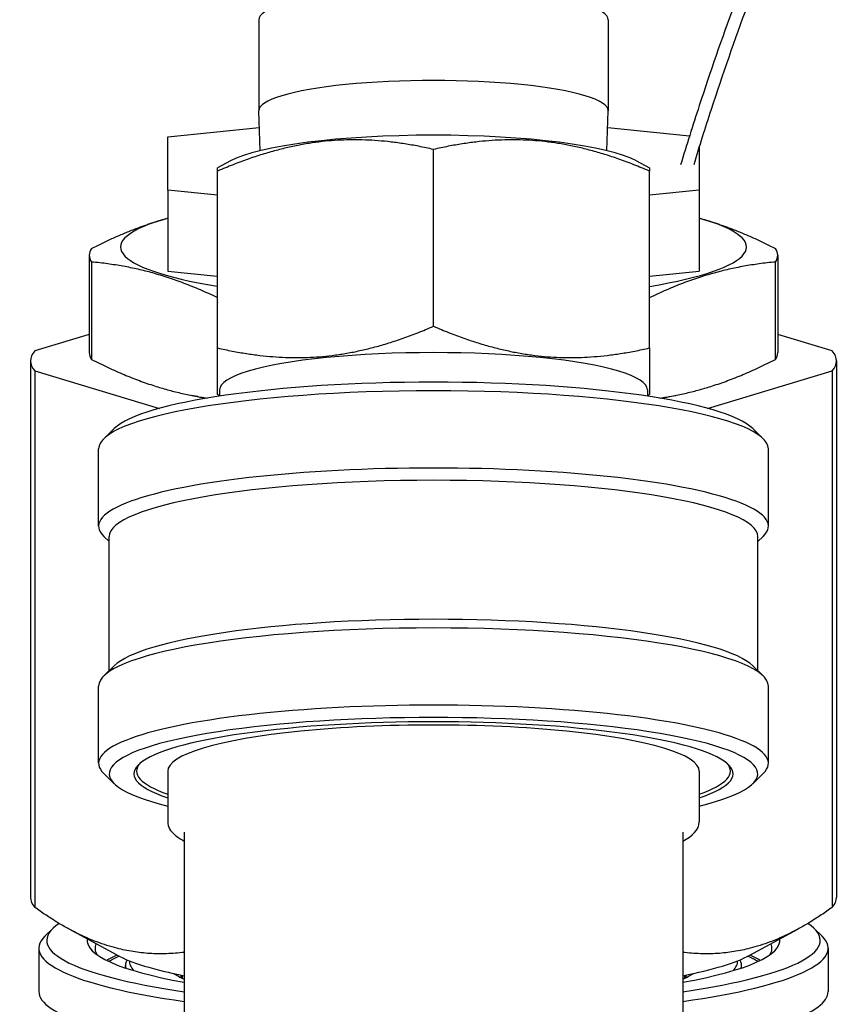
# Model space of a CAD drawing. Header units: inches. Extents: x 24 to 1128, y -94 to 748.
# Tile 100 of 256: x 378.52 to 381.63, y 196.18 to 199.88. Entities that reach past the tile are written whole.
import ezdxf

# ---------------------------------------------------------------- set-up
doc = ezdxf.new("R2010")
doc.units = ezdxf.units.IN
doc.header["$LTSCALE"] = 32
doc.header["$MEASUREMENT"] = 0
doc.layers.add('Visible (ANSI)', color=7, linetype='Continuous', lineweight=30)

msp = doc.modelspace()

# ---------------------------------------------------------------- linework, layer by layer
at = {"layer": 'Visible (ANSI)'}
for p, q in [((379.41979, 199.88218), (379.41979, 199.53962)), ((380.73479, 199.88218), (380.73479, 199.53962)), ((379.42454, 199.38966), (379.4198, 199.53899)), ((380.73004, 199.38966), (380.73478, 199.53899)), ((379.07729, 199.44185), (379.42179, 199.47639)), ((380.73279, 199.47639), (381.04068, 199.44552)), ((379.07729, 199.24134), (379.07729, 199.44185)), ((380.07729, 198.72887), (380.07729, 199.39436)), ((381.07729, 199.40507), (381.07729, 199.24134)), ((379.31313, 199.35115), (379.26479, 199.32498)), ((380.84145, 199.35115), (380.88979, 199.32498)), ((379.26479, 198.64741), (379.26479, 199.3129)), ((380.88979, 198.64741), (380.88979, 199.3129)), ((379.07729, 199.24134), (379.07729, 198.93605)), ((379.26479, 199.22254), (379.07729, 199.24134)), ((381.07729, 199.24134), (380.88979, 199.22254)), ((381.07729, 199.24134), (381.07729, 198.93605)), ((378.78229, 198.99619), (378.78229, 198.62981)), ((378.79059, 198.97077), (378.79059, 198.60439)), ((379.26479, 198.98473), (379.26379, 198.98473)), ((379.26379, 198.98473), (379.26379, 198.82312)), ((381.36399, 198.60439), (381.36399, 198.97077)), ((381.37229, 198.99619), (381.37229, 198.62981)), ((379.07729, 198.93605), (379.26379, 198.91735)), ((380.88979, 198.91725), (381.07729, 198.93605)), ((379.26479, 198.82312), (379.26379, 198.82312)), ((379.26379, 198.82312), (379.26379, 198.8189)), ((379.26429, 198.8189), (379.26379, 198.8189)), ((379.26379, 198.8189), (379.26379, 198.81765)), ((379.26429, 198.81765), (379.26379, 198.81765)), ((379.26379, 198.81765), (379.26379, 198.81267)), ((379.26429, 198.8189), (379.26429, 198.81765)), ((379.26479, 198.81267), (379.26379, 198.81267)), ((378.78229, 198.69806), (378.57702, 198.63632)), ((381.57757, 198.63632), (381.37229, 198.69806)), ((378.56154, 198.5988), (378.56154, 196.58037)), ((381.59304, 198.5988), (381.59304, 196.58037)), ((378.57702, 198.56129), (378.57702, 196.54286)), ((378.57702, 198.56129), (379.04617, 198.42018)), ((381.10841, 198.42018), (381.57757, 198.56129)), ((381.57757, 198.56129), (381.57757, 196.54286)), ((379.27229, 198.49022), (379.27229, 198.46614)), ((380.88229, 198.49022), (380.88229, 198.46614)), ((379.19068, 198.46425), (379.16594, 198.46917)), ((379.27229, 198.46835), (379.26479, 198.47241)), ((380.88229, 198.46835), (380.88979, 198.47241)), ((380.96391, 198.46425), (380.98865, 198.46917)), ((378.87641, 198.34431), (378.83703, 198.30614)), ((381.27818, 198.34431), (381.31755, 198.30614)), ((378.81729, 197.97704), (378.81729, 198.26756)), ((381.33729, 197.97704), (381.33729, 198.26756)), ((378.85729, 197.91883), (378.83703, 197.93846)), ((378.85729, 197.43354), (378.85729, 197.93765)), ((381.29729, 197.91883), (381.31755, 197.93846)), ((381.29729, 197.43354), (381.29729, 197.93765)), ((378.87641, 197.45207), (378.83703, 197.41391)), ((381.27818, 197.45207), (381.31755, 197.41391)), ((378.81729, 197.08481), (378.81729, 197.37533)), ((381.33729, 197.08481), (381.33729, 197.37533)), ((378.87641, 197.00806), (378.83703, 197.04623)), ((379.07729, 197.05526), (379.07729, 196.8647)), ((381.07729, 197.05526), (381.07729, 196.8647)), ((381.27818, 197.00806), (381.31755, 197.04623)), ((379.13979, 196.82531), (379.13979, 196.13102)), ((381.01479, 196.82531), (381.01479, 196.13102)), ((378.64509, 196.46299), (378.61556, 196.43437)), ((378.88701, 196.36298), (378.70618, 196.46088)), ((381.26757, 196.36298), (381.4484, 196.46088)), ((381.50949, 196.46299), (381.53902, 196.43437)), ((378.59229, 196.3889), (378.59229, 196.2264)), ((381.56229, 196.3889), (381.56229, 196.2264)), ((378.91829, 196.31486), (378.91829, 196.3239)), ((381.23629, 196.31486), (381.23629, 196.3239)), ((379.13229, 196.28719), (379.13229, 196.27652)), ((381.02229, 196.28719), (381.02229, 196.27652))]:
    msp.add_line(p, q, dxfattribs=at)
for centre, major_axis, start_param, end_param in [((380.07729, 199.88218), (0.6575, 0), 0, 3.1415927), ((380.07729, 199.53962), (0.6575, 0), 6.2776751, 9.4302882), ((380.07729, 199.3086), (-0.8025, 0), 3.4519588, 5.9728192), ((380.07729, 199.0272), (-1.1775, 0), 5.7269652, 7.0912892), ((380.07729, 199.0272), (1.1775, 0), 5.4739074, 6.8394054), ((380.07729, 198.99619), (-1.295, 0), 6.1699186, 6.396452), ((380.07729, 198.99619), (1.295, 0), 6.1699186, 6.396452), ((380.07729, 198.5988), (-1.51575, 0), 6.1401736, 6.426197), ((380.07729, 198.62981), (-1.295, 0), 0, 0.1132667), ((380.07729, 198.49022), (0.805, 0), 0, 3.1415927), ((380.07729, 198.62981), (1.295, 0), 6.1699186, 6.2831853), ((380.07729, 198.5988), (1.51575, 0), 6.1401736, 6.426197), ((380.07729, 198.30695), (1.22, 0), 0.1772537, 2.9643389), ((380.07729, 198.26756), (-1.26, 0), 3.1415927, 6.2831853), ((380.07729, 198.5988), (-1.1775, 0), 0.718241, 0.7586355), ((380.07729, 198.5988), (-1.1775, 0), 2.3829572, 2.4233516), ((380.07729, 197.97704), (-1.26, 0), 2.9643389, 6.460439), ((380.07729, 197.93765), (-1.22, 0), 3.1415927, 6.2831853), ((380.07729, 197.37533), (-1.26, 0), 3.1415927, 6.2831853), ((380.07729, 197.41472), (-1.22, 0), 3.3188464, 6.1059316), ((380.07729, 197.08481), (1.26, 0), 6.1059316, 9.6020317), ((380.07729, 197.04541), (-1.22, 0), 2.5316347, 6.8931432), ((380.07729, 197.04541), (1.127, 0), 5.8038712, 9.9040921), ((380.07729, 197.05526), (1, 0), 0, 3.1415927), ((380.07729, 197.05526), (-1.117, 0), 6.130867, 6.7449781), ((380.07729, 197.05526), (1.117, 0), 5.8213925, 6.4355037), ((380.07729, 196.58037), (-1.51575, 0), 0, 0.1430117), ((380.07729, 196.58037), (1.51575, 0), 6.1401736, 6.2831853), ((380.07729, 196.41844), (-1.455, 0), 6.0288922, 7.1538349), ((380.07729, 196.41844), (1.455, 0), 5.4125357, 6.5374784), ((380.07729, 196.3889), (-1.485, 0), 6.1059316, 7.1707364), ((380.07729, 196.41844), (-1.3035, 0), 6.2583382, 7.0513062), ((380.07729, 196.3889), (1.485, 0), 5.3956342, 6.460439), ((380.07729, 196.41844), (1.3035, 0), 5.5150644, 6.3080324), ((380.07729, 196.3889), (-1.2735, 0), 6.2058592, 6.3950226), ((380.07729, 196.3889), (1.2735, 0), 6.171348, 6.3605114), ((380.07729, 196.28549), (-1.2735, 0), 5.9221916, 6.0191764), ((380.07729, 196.27958), (-1.2675, 0), 5.9146882, 6.0100155), ((380.07729, 196.42927), (-1.25, 0), 0.3103661, 0.7227342), ((380.07729, 196.3239), (-1.159, 0), 6.1770445, 6.3302805), ((380.07729, 196.33867), (-1.144, 0), 6.2677151, 6.4546656), ((380.07729, 196.42927), (1.25, 0), 5.5604511, 5.9728192), ((380.07729, 196.33867), (1.144, 0), 6.111705, 6.2986555), ((380.07729, 196.3239), (1.159, 0), 6.2360902, 6.3893261), ((380.07729, 196.27958), (1.2675, 0), 0.2731698, 0.3684971), ((380.07729, 196.28549), (1.2735, 0), 0.2640089, 0.3609937), ((380.07729, 196.33867), (-1.0105, 0), 0.2581104, 0.3824354), ((380.07729, 196.27958), (-0.9505, 0), 6.2318704, 6.2860787), ((380.07729, 196.33867), (1.0105, 0), 5.9007499, 6.0250749), ((380.07729, 196.27958), (0.9505, 0), 6.2802919, 6.3345002), ((380.07729, 196.2264), (-1.485, 0), 0, 0.9998791), ((380.07729, 196.2264), (1.485, 0), 5.3709582, 6.2831853)]:
    msp.add_ellipse(centre, major_axis=major_axis, ratio=0.1736482, start_param=start_param, end_param=end_param, dxfattribs=at)
for points, knots in [([(381.20828, 199.93666), (381.16186, 199.81073), (381.11803, 199.68464), (381.05266, 199.48443), (381.02929, 199.40999), (381.00697, 199.33587)], [0.12062607, 0.12062607, 0.12062607, 0.12062607, 0.22473655, 0.22473655, 0.28659595, 0.28659595, 0.28659595, 0.28659595]), ([(381.25839, 199.93666), (381.20994, 199.80587), (381.16429, 199.67488), (381.09901, 199.47497), (381.07719, 199.40564), (381.05628, 199.33659)], [6.39931142, 6.39931142, 6.39931142, 6.39931142, 6.50792186, 6.50792186, 6.56579286, 6.56579286, 6.56579286, 6.56579286]), ([(379.07729, 196.8647), (379.07729, 196.84606), (379.08787, 196.82965), (379.11285, 196.80779), (379.12515, 196.79992), (379.13979, 196.7924)], [1.57079633, 1.57079633, 1.57079633, 1.57079633, 1.7667788, 1.7667788, 1.89686282, 1.89686282, 1.89686282, 1.89686282])]:
    msp.add_open_spline(points, degree=3, knots=knots, dxfattribs=at)
for points, weights in [([(380.07729, 199.39436), (379.67104, 199.48699), (379.26479, 199.3129)], [1, 1.15470053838, 1]), ([(380.88979, 199.3129), (380.48354, 199.48699), (380.07729, 199.39436)], [1, 1.15470053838, 1]), ([(379.26479, 199.3129), (379.26479, 199.32498), (379.26479, 199.32498)], [1, 1.03218967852, 1.05098347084]), ([(380.88979, 199.32498), (380.88979, 199.32498), (380.88979, 199.3129)], [1.05098347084, 1.03218967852, 1]), ([(378.79059, 199.02161), (378.94007, 199.09803), (379.07729, 199.13585)], [1, 1.0504631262, 1.04466576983]), ([(381.07729, 199.13585), (381.21452, 199.09803), (381.36399, 199.02161)], [1.04466576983, 1.0504631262, 1]), ([(379.26379, 198.83692), (379.03016, 198.94916), (378.79059, 198.97077)], [1.01310370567, 1.08341598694, 1]), ([(381.36399, 198.97077), (381.12398, 198.94912), (380.88979, 198.83644)], [1, 1.08358285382, 1.01282178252]), ([(379.26479, 198.64741), (379.67104, 198.55478), (380.07729, 198.72887)], [1, 1.15470053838, 1]), ([(380.07729, 198.72887), (380.48354, 198.55478), (380.88979, 198.64741)], [1, 1.15470053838, 1]), ([(379.26479, 198.47241), (379.26479, 198.47241), (379.26479, 198.64741)], [1.05098347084, 1.12251085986, 1]), ([(380.88979, 198.64741), (380.88979, 198.47241), (380.88979, 198.47241)], [1, 1.12251085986, 1.05098347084]), ([(378.79059, 198.60439), (379.0131, 198.49062), (379.22603, 198.45871)], [1, 1.07701871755, 1.02298420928]), ([(380.92855, 198.45871), (381.14148, 198.49062), (381.36399, 198.60439)], [1.02298420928, 1.07701871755, 1]), ([(379.13979, 196.37348), (378.85842, 196.33935), (378.57702, 196.54286)], [2.21462982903, 2.38506305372, 2.21447559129]), ([(381.57757, 196.54286), (381.29616, 196.33935), (381.01479, 196.37348)], [2.21447559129, 2.38506305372, 2.21462982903])]:
    msp.add_rational_spline(points, weights, degree=2, dxfattribs=at)
msp.add_open_spline([(381.01479, 196.7924), (381.0515, 196.81125), (381.07729, 196.83369), (381.07729, 196.8647)], degree=3, dxfattribs=at)

doc.saveas('drawing.dxf')
